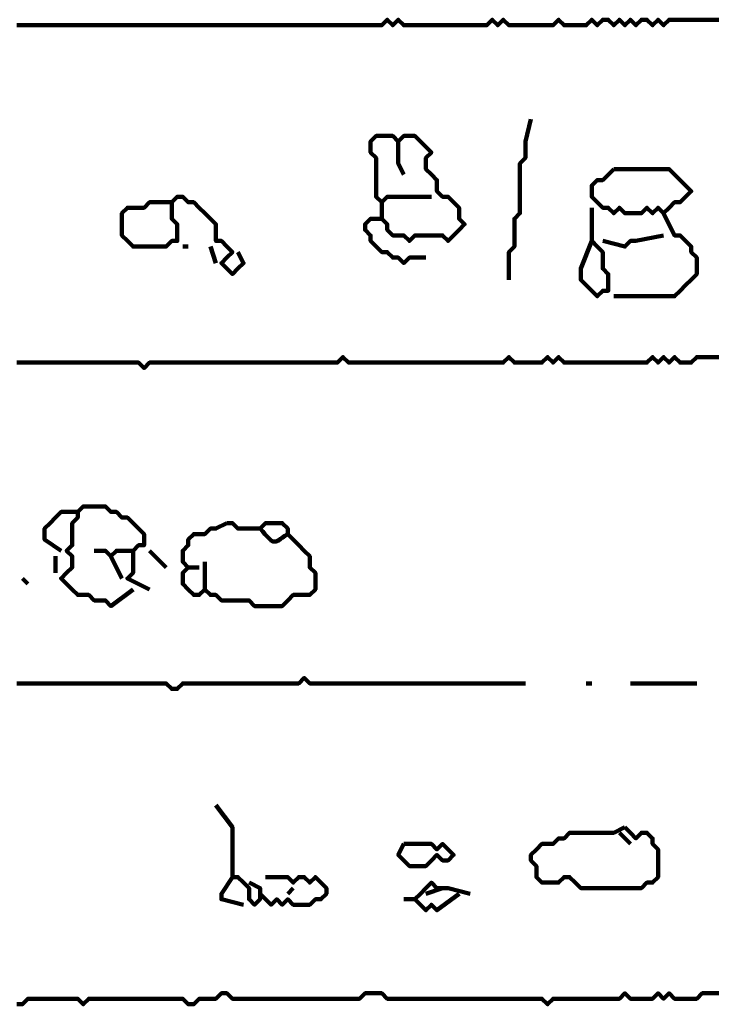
# Model space of a CAD drawing. Header units: metres. Extents: x 2413 to 4131, y 3282 to 4239.
# Tile 36 of 57: x 2942.85 to 2944, y 4214.31 to 4215.96. Entities that reach past the tile are written whole.
import ezdxf

# ---------------------------------------------------------------- set-up
doc = ezdxf.new("R2010")
doc.units = ezdxf.units.M
doc.layers.add('P', color=250, linetype='Continuous', lineweight=100)

msp = doc.modelspace()

# ---------------------------------------------------------------- linework, layer by layer
at = {"layer": 'P', "color": 0, "linetype": 'Continuous'}
for points in [[(2942.8419, 4215.9464), (2942.8511, 4215.9464), (2942.8604, 4215.9464), (2942.8696, 4215.9464), (2942.8788, 4215.9464), (2942.8881, 4215.9464), (2942.8973, 4215.9464), (2942.9065, 4215.9464), (2942.9158, 4215.9464), (2942.925, 4215.9464), (2942.9342, 4215.9464), (2942.9435, 4215.9464), (2942.9527, 4215.9464), (2942.9619, 4215.9464), (2942.9711, 4215.9464), (2942.9804, 4215.9464), (2942.9896, 4215.9464), (2942.9988, 4215.9464), (2943.0081, 4215.9464), (2943.0173, 4215.9464), (2943.0265, 4215.9464), (2943.0358, 4215.9464), (2943.045, 4215.9464), (2943.0542, 4215.9464), (2943.0635, 4215.9464), (2943.0727, 4215.9464), (2943.0819, 4215.9464), (2943.0911, 4215.9464), (2943.1004, 4215.9464), (2943.1096, 4215.9464), (2943.1188, 4215.9464), (2943.1281, 4215.9464), (2943.1373, 4215.9464), (2943.1465, 4215.9464), (2943.1558, 4215.9464), (2943.165, 4215.9464), (2943.1742, 4215.9464), (2943.1835, 4215.9464), (2943.1927, 4215.9464), (2943.2019, 4215.9464), (2943.2111, 4215.9464), (2943.2204, 4215.9464), (2943.2296, 4215.9464), (2943.2388, 4215.9464), (2943.2481, 4215.9464), (2943.2573, 4215.9464), (2943.2665, 4215.9464), (2943.2758, 4215.9464), (2943.285, 4215.9464), (2943.2942, 4215.9464), (2943.3035, 4215.9464), (2943.3127, 4215.9464), (2943.3219, 4215.9464), (2943.3311, 4215.9464), (2943.3404, 4215.9464), (2943.3496, 4215.9464), (2943.3588, 4215.9464), (2943.3681, 4215.9464), (2943.3773, 4215.9464), (2943.3865, 4215.9464), (2943.3958, 4215.9464), (2943.405, 4215.9464), (2943.4142, 4215.9464), (2943.4235, 4215.9464), (2943.4327, 4215.9464), (2943.4419, 4215.9464), (2943.4511, 4215.9464), (2943.4604, 4215.9556), (2943.4696, 4215.9464), (2943.4788, 4215.9556), (2943.4881, 4215.9464), (2943.4973, 4215.9464), (2943.5065, 4215.9464), (2943.5158, 4215.9464), (2943.525, 4215.9464), (2943.5342, 4215.9464), (2943.5435, 4215.9464), (2943.5527, 4215.9464), (2943.5619, 4215.9464), (2943.5711, 4215.9464), (2943.5804, 4215.9464), (2943.5896, 4215.9464), (2943.5988, 4215.9464), (2943.6081, 4215.9464), (2943.6173, 4215.9464), (2943.6265, 4215.9464), (2943.6358, 4215.9556), (2943.645, 4215.9464), (2943.6542, 4215.9556), (2943.6635, 4215.9464), (2943.6727, 4215.9464), (2943.6819, 4215.9464), (2943.6911, 4215.9464), (2943.7004, 4215.9464), (2943.7096, 4215.9464), (2943.7188, 4215.9464), (2943.7281, 4215.9464), (2943.7373, 4215.9464), (2943.7465, 4215.9556), (2943.7558, 4215.9464), (2943.765, 4215.9464), (2943.7742, 4215.9464), (2943.7835, 4215.9464), (2943.7927, 4215.9464), (2943.8019, 4215.9556), (2943.8111, 4215.9464), (2943.8204, 4215.9556), (2943.8296, 4215.9556), (2943.8388, 4215.9464), (2943.8481, 4215.9556), (2943.8573, 4215.9464), (2943.8665, 4215.9556), (2943.8758, 4215.9464), (2943.885, 4215.9556), (2943.8942, 4215.9556), (2943.9035, 4215.9464), (2943.9127, 4215.9556), (2943.9219, 4215.9464), (2943.9311, 4215.9556), (2943.9404, 4215.9556), (2943.9496, 4215.9556), (2943.9588, 4215.9556), (2943.9681, 4215.9556), (2943.9773, 4215.9556), (2943.9865, 4215.9556), (2943.9958, 4215.9556), (2944.005, 4215.9556), (2944.0142, 4215.9556)], [(2943.7004, 4215.7894), (2943.6911, 4215.7525), (2943.6911, 4215.7433), (2943.6911, 4215.7341), (2943.6911, 4215.7248), (2943.6819, 4215.7156), (2943.6819, 4215.7064), (2943.6819, 4215.6971), (2943.6819, 4215.6879), (2943.6819, 4215.6787), (2943.6819, 4215.6694), (2943.6819, 4215.6602), (2943.6819, 4215.651), (2943.6819, 4215.6417), (2943.6819, 4215.6325), (2943.6727, 4215.6233), (2943.6727, 4215.6141), (2943.6727, 4215.6048), (2943.6727, 4215.5956), (2943.6727, 4215.5864), (2943.6727, 4215.5771), (2943.6635, 4215.5679), (2943.6635, 4215.5587), (2943.6635, 4215.5494), (2943.6635, 4215.5217)], [(2943.5342, 4215.6602), (2943.4973, 4215.6602), (2943.4881, 4215.6602), (2943.4788, 4215.6602), (2943.4696, 4215.6602), (2943.4604, 4215.6602), (2943.4511, 4215.651), (2943.4419, 4215.6602), (2943.4419, 4215.6694), (2943.4419, 4215.6787), (2943.4419, 4215.6879), (2943.4419, 4215.6971), (2943.4419, 4215.7064), (2943.4419, 4215.7156), (2943.4419, 4215.7248), (2943.4327, 4215.7341), (2943.4327, 4215.7433), (2943.4327, 4215.7525), (2943.4419, 4215.7617), (2943.4511, 4215.7617), (2943.4604, 4215.7617), (2943.4696, 4215.7617), (2943.4788, 4215.7525), (2943.4881, 4215.7617), (2943.4973, 4215.7617), (2943.5065, 4215.7617), (2943.5158, 4215.7525), (2943.525, 4215.7433), (2943.5342, 4215.7341), (2943.525, 4215.7248), (2943.525, 4215.7156), (2943.525, 4215.7064), (2943.5342, 4215.6971), (2943.5435, 4215.6879), (2943.5435, 4215.6787), (2943.5435, 4215.6694), (2943.5527, 4215.6602), (2943.5619, 4215.6602), (2943.5711, 4215.651), (2943.5804, 4215.6417), (2943.5804, 4215.6325), (2943.5804, 4215.6233), (2943.5896, 4215.6141), (2943.5804, 4215.6048), (2943.5711, 4215.5956), (2943.5619, 4215.5864), (2943.5527, 4215.5956), (2943.5435, 4215.5956), (2943.5342, 4215.5956), (2943.525, 4215.5956), (2943.5158, 4215.5956), (2943.5065, 4215.5956), (2943.4973, 4215.5864), (2943.4881, 4215.5956), (2943.4788, 4215.5956), (2943.4696, 4215.5956), (2943.4604, 4215.6048), (2943.4604, 4215.6141), (2943.4511, 4215.6233), (2943.4419, 4215.6233), (2943.4327, 4215.6233), (2943.4235, 4215.6141), (2943.4235, 4215.6048), (2943.4327, 4215.5956), (2943.4327, 4215.5864), (2943.4419, 4215.5771), (2943.4511, 4215.5679), (2943.4604, 4215.5679), (2943.4696, 4215.5587), (2943.4788, 4215.5587), (2943.4881, 4215.5494), (2943.4973, 4215.5587), (2943.525, 4215.5587)], [(2943.4788, 4215.7525), (2943.4788, 4215.7341), (2943.4788, 4215.7248), (2943.4788, 4215.7156), (2943.4881, 4215.6971)], [(2943.8388, 4215.7064), (2943.8481, 4215.7064), (2943.8573, 4215.7064), (2943.8665, 4215.7064), (2943.8758, 4215.7064), (2943.885, 4215.7064), (2943.8942, 4215.7064), (2943.9035, 4215.7064), (2943.9127, 4215.7064), (2943.9219, 4215.7064), (2943.9311, 4215.7064), (2943.9404, 4215.6971), (2943.9496, 4215.6879), (2943.9588, 4215.6787), (2943.9681, 4215.6694), (2943.9588, 4215.6602), (2943.9496, 4215.651), (2943.9404, 4215.651), (2943.9311, 4215.6417), (2943.9219, 4215.6325), (2943.9127, 4215.6417), (2943.9035, 4215.6325), (2943.8942, 4215.6417), (2943.885, 4215.6325), (2943.8758, 4215.6325), (2943.8665, 4215.6325), (2943.8573, 4215.6325), (2943.8481, 4215.6417), (2943.8388, 4215.6325), (2943.8296, 4215.6417), (2943.8204, 4215.6417), (2943.8111, 4215.651), (2943.8019, 4215.6602), (2943.8019, 4215.6694), (2943.8019, 4215.6787), (2943.8111, 4215.6879), (2943.8204, 4215.6879), (2943.8388, 4215.7064)], [(2943.1004, 4215.651), (2943.0635, 4215.651), (2943.0542, 4215.6417), (2943.045, 4215.6417), (2943.0358, 4215.6417), (2943.0265, 4215.6417), (2943.0173, 4215.6325), (2943.0173, 4215.6233), (2943.0173, 4215.6141), (2943.0173, 4215.6048), (2943.0173, 4215.5956), (2943.0265, 4215.5864), (2943.0358, 4215.5771), (2943.045, 4215.5771), (2943.0542, 4215.5771), (2943.0635, 4215.5771), (2943.0727, 4215.5771), (2943.0819, 4215.5771), (2943.0911, 4215.5771), (2943.1004, 4215.5864), (2943.1096, 4215.5864), (2943.1096, 4215.5956), (2943.1096, 4215.6048), (2943.1096, 4215.6141), (2943.1004, 4215.6233), (2943.1004, 4215.6325), (2943.1004, 4215.6417), (2943.1004, 4215.651), (2943.1096, 4215.6602), (2943.1188, 4215.6602), (2943.1281, 4215.651), (2943.1373, 4215.651), (2943.1465, 4215.6417), (2943.1558, 4215.6325), (2943.165, 4215.6233), (2943.1742, 4215.6141), (2943.1742, 4215.6048), (2943.1742, 4215.5956), (2943.1742, 4215.5864), (2943.1835, 4215.5864), (2943.1927, 4215.5771), (2943.2019, 4215.5679), (2943.1927, 4215.5587), (2943.1835, 4215.5494), (2943.1927, 4215.5402), (2943.2019, 4215.531), (2943.2111, 4215.5402), (2943.2204, 4215.5494), (2943.2111, 4215.5679)], [(2943.4511, 4215.651), (2943.4511, 4215.6233)], [(2943.8019, 4215.6417), (2943.8019, 4215.6048), (2943.8019, 4215.5956), (2943.8019, 4215.5864), (2943.8111, 4215.5771), (2943.8204, 4215.5679), (2943.8204, 4215.5587), (2943.8204, 4215.5494), (2943.8204, 4215.5402), (2943.8296, 4215.531), (2943.8296, 4215.5217), (2943.8296, 4215.5125), (2943.8296, 4215.5033), (2943.8204, 4215.5033), (2943.8111, 4215.4941), (2943.8019, 4215.5033), (2943.7927, 4215.5125), (2943.7835, 4215.5217), (2943.7835, 4215.531), (2943.7835, 4215.5402), (2943.8019, 4215.5864)], [(2943.9219, 4215.6325), (2943.9404, 4215.5956), (2943.9496, 4215.5956), (2943.9588, 4215.5864), (2943.9681, 4215.5771), (2943.9681, 4215.5679), (2943.9773, 4215.5587), (2943.9773, 4215.5494), (2943.9773, 4215.5402), (2943.9773, 4215.531), (2943.9681, 4215.5217), (2943.9588, 4215.5125), (2943.9496, 4215.5033), (2943.9404, 4215.4941), (2943.9311, 4215.4941), (2943.9219, 4215.4941), (2943.9127, 4215.4941), (2943.9035, 4215.4941), (2943.8942, 4215.4941), (2943.885, 4215.4941), (2943.8388, 4215.4941)], [(2943.8204, 4215.5864), (2943.8573, 4215.5771), (2943.8665, 4215.5864), (2943.8758, 4215.5864), (2943.9219, 4215.5956)], [(2943.1188, 4215.5771), (2943.1281, 4215.5771)], [(2943.165, 4215.5771), (2943.1742, 4215.5494)], [(2942.8419, 4215.3833), (2942.8511, 4215.3833), (2942.8604, 4215.3833), (2942.8696, 4215.3833), (2942.8788, 4215.3833), (2942.8881, 4215.3833), (2942.8973, 4215.3833), (2942.9065, 4215.3833), (2942.9158, 4215.3833), (2942.925, 4215.3833), (2942.9342, 4215.3833), (2942.9435, 4215.3833), (2942.9527, 4215.3833), (2942.9619, 4215.3833), (2942.9711, 4215.3833), (2942.9804, 4215.3833), (2942.9896, 4215.3833), (2942.9988, 4215.3833), (2943.0081, 4215.3833), (2943.0173, 4215.3833), (2943.0265, 4215.3833), (2943.0358, 4215.3833), (2943.045, 4215.3833), (2943.0542, 4215.3741), (2943.0635, 4215.3833), (2943.0727, 4215.3833), (2943.0819, 4215.3833), (2943.0911, 4215.3833), (2943.1004, 4215.3833), (2943.1096, 4215.3833), (2943.1188, 4215.3833), (2943.1281, 4215.3833), (2943.1373, 4215.3833), (2943.1465, 4215.3833), (2943.1558, 4215.3833), (2943.165, 4215.3833), (2943.1742, 4215.3833), (2943.1835, 4215.3833), (2943.1927, 4215.3833), (2943.2019, 4215.3833), (2943.2111, 4215.3833), (2943.2204, 4215.3833), (2943.2296, 4215.3833), (2943.2388, 4215.3833), (2943.2481, 4215.3833), (2943.2573, 4215.3833), (2943.2665, 4215.3833), (2943.2758, 4215.3833), (2943.285, 4215.3833), (2943.2942, 4215.3833), (2943.3035, 4215.3833), (2943.3127, 4215.3833), (2943.3219, 4215.3833), (2943.3311, 4215.3833), (2943.3404, 4215.3833), (2943.3496, 4215.3833), (2943.3588, 4215.3833), (2943.3681, 4215.3833), (2943.3773, 4215.3833), (2943.3865, 4215.3925), (2943.3958, 4215.3833), (2943.405, 4215.3833), (2943.4142, 4215.3833), (2943.4235, 4215.3833), (2943.4327, 4215.3833), (2943.4419, 4215.3833), (2943.4511, 4215.3833), (2943.4604, 4215.3833), (2943.4696, 4215.3833), (2943.4788, 4215.3833), (2943.4881, 4215.3833), (2943.4973, 4215.3833), (2943.5065, 4215.3833), (2943.5158, 4215.3833), (2943.525, 4215.3833), (2943.5342, 4215.3833), (2943.5435, 4215.3833), (2943.5527, 4215.3833), (2943.5619, 4215.3833), (2943.5711, 4215.3833), (2943.5804, 4215.3833), (2943.5896, 4215.3833), (2943.5988, 4215.3833), (2943.6081, 4215.3833), (2943.6173, 4215.3833), (2943.6265, 4215.3833), (2943.6358, 4215.3833), (2943.645, 4215.3833), (2943.6542, 4215.3833), (2943.6635, 4215.3925), (2943.6727, 4215.3833), (2943.6819, 4215.3833), (2943.6911, 4215.3833), (2943.7004, 4215.3833), (2943.7096, 4215.3833), (2943.7188, 4215.3833), (2943.7281, 4215.3925), (2943.7373, 4215.3833), (2943.7465, 4215.3925), (2943.7558, 4215.3833), (2943.765, 4215.3833), (2943.7742, 4215.3833), (2943.7835, 4215.3833), (2943.7927, 4215.3833), (2943.8019, 4215.3833), (2943.8111, 4215.3833), (2943.8204, 4215.3833), (2943.8296, 4215.3833), (2943.8388, 4215.3833), (2943.8481, 4215.3833), (2943.8573, 4215.3833), (2943.8665, 4215.3833), (2943.8758, 4215.3833), (2943.885, 4215.3833), (2943.8942, 4215.3833), (2943.9035, 4215.3925), (2943.9127, 4215.3833), (2943.9219, 4215.3925), (2943.9311, 4215.3833), (2943.9404, 4215.3925), (2943.9496, 4215.3833), (2943.9588, 4215.3833), (2943.9681, 4215.3833), (2943.9773, 4215.3925), (2943.9865, 4215.3925), (2943.9958, 4215.3925), (2944.005, 4215.3925), (2944.0142, 4215.3925)], [(2942.9158, 4215.0694), (2942.8881, 4215.0879), (2942.8881, 4215.0971), (2942.8881, 4215.1064), (2942.8973, 4215.1156), (2942.9065, 4215.1248), (2942.9158, 4215.1341), (2942.925, 4215.1341), (2942.9435, 4215.1341)], [(2943.0358, 4215.0048), (2942.9988, 4214.9771), (2942.9896, 4214.9864), (2942.9804, 4214.9864), (2942.9711, 4214.9864), (2942.9619, 4214.9956), (2942.9527, 4214.9956), (2942.9435, 4214.9956), (2942.9342, 4215.0048), (2942.925, 4215.0141), (2942.9158, 4215.0233), (2942.925, 4215.0325), (2942.9342, 4215.0417), (2942.9342, 4215.051), (2942.9342, 4215.0602), (2942.925, 4215.0694), (2942.9342, 4215.0787), (2942.9342, 4215.0879), (2942.9342, 4215.0971), (2942.9342, 4215.1064), (2942.9342, 4215.1156), (2942.9435, 4215.1248), (2942.9435, 4215.1341), (2942.9527, 4215.1433), (2942.9619, 4215.1433), (2942.9711, 4215.1433), (2942.9804, 4215.1433), (2942.9896, 4215.1433), (2942.9988, 4215.1341), (2943.0081, 4215.1341), (2943.0173, 4215.1248), (2943.0265, 4215.1248), (2943.0358, 4215.1156), (2943.045, 4215.1064), (2943.0542, 4215.0971), (2943.0542, 4215.0879), (2943.0542, 4215.0787), (2943.045, 4215.0787), (2943.0358, 4215.0694), (2943.0358, 4215.0602), (2943.0358, 4215.051), (2943.0358, 4215.0417), (2943.0358, 4215.0325), (2943.0265, 4215.0233), (2943.0635, 4215.0048)], [(2943.1927, 4215.1156), (2943.2019, 4215.1156), (2943.2111, 4215.1064), (2943.2204, 4215.1064), (2943.2296, 4215.1064), (2943.2388, 4215.1064), (2943.2481, 4215.1064), (2943.2573, 4215.1156), (2943.2665, 4215.1156), (2943.2758, 4215.1156), (2943.285, 4215.1156), (2943.2942, 4215.1064), (2943.2942, 4215.0971), (2943.3035, 4215.0879), (2943.3127, 4215.0787), (2943.3219, 4215.0694), (2943.3311, 4215.0602), (2943.3311, 4215.051), (2943.3311, 4215.0417), (2943.3404, 4215.0325), (2943.3404, 4215.0233), (2943.3404, 4215.0141), (2943.3404, 4215.0048), (2943.3311, 4214.9956), (2943.3219, 4214.9956), (2943.3127, 4214.9956), (2943.3035, 4214.9956), (2943.2942, 4214.9864), (2943.285, 4214.9771), (2943.2758, 4214.9771), (2943.2665, 4214.9771), (2943.2573, 4214.9771), (2943.2481, 4214.9771), (2943.2388, 4214.9771), (2943.2296, 4214.9864), (2943.2204, 4214.9864), (2943.2111, 4214.9864), (2943.2019, 4214.9864), (2943.1927, 4214.9864), (2943.1835, 4214.9864), (2943.1742, 4214.9956), (2943.165, 4214.9956), (2943.1558, 4215.0048), (2943.1465, 4214.9956), (2943.1373, 4214.9956), (2943.1281, 4215.0048), (2943.1188, 4215.0141), (2943.1188, 4215.0233), (2943.1188, 4215.0325), (2943.1281, 4215.0417), (2943.1188, 4215.051), (2943.1188, 4215.0602), (2943.1188, 4215.0694), (2943.1281, 4215.0787), (2943.1281, 4215.0879), (2943.1373, 4215.0971), (2943.1465, 4215.0971), (2943.1558, 4215.0971), (2943.165, 4215.1064), (2943.1742, 4215.1064), (2943.1927, 4215.1156)], [(2943.2481, 4215.1064), (2943.2527, 4215.1017), (2943.2558, 4215.0971), (2943.2588, 4215.0941), (2943.2619, 4215.091), (2943.2665, 4215.0864), (2943.2696, 4215.0848), (2943.2742, 4215.0848), (2943.2788, 4215.0864), (2943.2819, 4215.0894), (2943.285, 4215.091), (2943.2896, 4215.0941), (2943.2942, 4215.0971)], [(2942.9711, 4215.0694), (2942.9896, 4215.0694), (2942.9988, 4215.0602), (2943.0081, 4215.0694), (2943.0358, 4215.0694)], [(2943.0635, 4215.0694), (2943.0911, 4215.0417)], [(2942.9065, 4215.0602), (2942.9065, 4215.0325)], [(2942.9988, 4215.0602), (2943.0173, 4215.0233)], [(2943.1558, 4215.051), (2943.1558, 4215.0048)], [(2943.1281, 4215.0417), (2943.1465, 4215.0417)], [(2942.8511, 4215.0233), (2942.8604, 4215.0141)], [(2942.8419, 4214.8479), (2942.8511, 4214.8479), (2942.8604, 4214.8479), (2942.8696, 4214.8479), (2942.8788, 4214.8479), (2942.8881, 4214.8479), (2942.8973, 4214.8479), (2942.9065, 4214.8479), (2942.9158, 4214.8479), (2942.925, 4214.8479), (2942.9342, 4214.8479), (2942.9435, 4214.8479), (2942.9527, 4214.8479), (2942.9619, 4214.8479), (2942.9711, 4214.8479), (2942.9804, 4214.8479), (2942.9896, 4214.8479), (2942.9988, 4214.8479), (2943.0081, 4214.8479), (2943.0173, 4214.8479), (2943.0265, 4214.8479), (2943.0358, 4214.8479), (2943.045, 4214.8479), (2943.0542, 4214.8479), (2943.0635, 4214.8479), (2943.0727, 4214.8479), (2943.0819, 4214.8479), (2943.0911, 4214.8479), (2943.1004, 4214.8387), (2943.1096, 4214.8387), (2943.1188, 4214.8479), (2943.1281, 4214.8479), (2943.1373, 4214.8479), (2943.1465, 4214.8479), (2943.1558, 4214.8479), (2943.165, 4214.8479), (2943.1742, 4214.8479), (2943.1835, 4214.8479), (2943.1927, 4214.8479), (2943.2019, 4214.8479), (2943.2111, 4214.8479), (2943.2204, 4214.8479), (2943.2296, 4214.8479), (2943.2388, 4214.8479), (2943.2481, 4214.8479), (2943.2573, 4214.8479), (2943.2665, 4214.8479), (2943.2758, 4214.8479), (2943.285, 4214.8479), (2943.2942, 4214.8479), (2943.3035, 4214.8479), (2943.3127, 4214.8479), (2943.3219, 4214.8571), (2943.3311, 4214.8479), (2943.3404, 4214.8479), (2943.3496, 4214.8479), (2943.3588, 4214.8479), (2943.3681, 4214.8479), (2943.3773, 4214.8479), (2943.3865, 4214.8479), (2943.3958, 4214.8479), (2943.405, 4214.8479), (2943.4142, 4214.8479), (2943.4235, 4214.8479), (2943.4327, 4214.8479), (2943.4419, 4214.8479), (2943.4511, 4214.8479), (2943.4604, 4214.8479), (2943.4696, 4214.8479), (2943.4788, 4214.8479), (2943.4881, 4214.8479), (2943.4973, 4214.8479), (2943.5065, 4214.8479), (2943.5158, 4214.8479), (2943.525, 4214.8479), (2943.5342, 4214.8479), (2943.5435, 4214.8479), (2943.5527, 4214.8479), (2943.5619, 4214.8479), (2943.5711, 4214.8479), (2943.5804, 4214.8479), (2943.5896, 4214.8479), (2943.5988, 4214.8479), (2943.6081, 4214.8479), (2943.6173, 4214.8479), (2943.6265, 4214.8479), (2943.6358, 4214.8479), (2943.645, 4214.8479), (2943.6542, 4214.8479), (2943.6635, 4214.8479), (2943.6911, 4214.8479)], [(2943.7927, 4214.8479), (2943.8019, 4214.8479)], [(2943.8665, 4214.8479), (2943.9035, 4214.8479), (2943.9127, 4214.8479), (2943.9219, 4214.8479), (2943.9311, 4214.8479), (2943.9404, 4214.8479), (2943.9496, 4214.8479), (2943.9588, 4214.8479), (2943.9773, 4214.8479)], [(2943.1742, 4214.6448), (2943.2019, 4214.6079), (2943.2019, 4214.5987), (2943.2019, 4214.5894), (2943.2019, 4214.5802), (2943.2019, 4214.571), (2943.2019, 4214.5617), (2943.2019, 4214.5525), (2943.2019, 4214.5433), (2943.2019, 4214.5341), (2943.2019, 4214.5248), (2943.2111, 4214.5248), (2943.2204, 4214.5156), (2943.2296, 4214.5064), (2943.2296, 4214.4971), (2943.2296, 4214.4879), (2943.2388, 4214.4787), (2943.2481, 4214.4879), (2943.2481, 4214.4971), (2943.2481, 4214.5064), (2943.2296, 4214.5156)], [(2943.8573, 4214.6079), (2943.8665, 4214.5987), (2943.8758, 4214.5894), (2943.885, 4214.5987), (2943.8942, 4214.5987), (2943.9035, 4214.5894), (2943.9035, 4214.5802), (2943.9127, 4214.571), (2943.9127, 4214.5617), (2943.9127, 4214.5525), (2943.9127, 4214.5433), (2943.9127, 4214.5341), (2943.9127, 4214.5248), (2943.9035, 4214.5156), (2943.8942, 4214.5156), (2943.885, 4214.5064), (2943.8758, 4214.5064), (2943.8665, 4214.5064), (2943.8573, 4214.5064), (2943.8481, 4214.5064), (2943.8388, 4214.5064), (2943.8296, 4214.5064), (2943.8204, 4214.5064), (2943.8111, 4214.5064), (2943.8019, 4214.5064), (2943.7927, 4214.5064), (2943.7835, 4214.5064), (2943.7742, 4214.5156), (2943.765, 4214.5248), (2943.7558, 4214.5248), (2943.7465, 4214.5156), (2943.7373, 4214.5156), (2943.7281, 4214.5156), (2943.7188, 4214.5156), (2943.7096, 4214.5248), (2943.7096, 4214.5341), (2943.7096, 4214.5433), (2943.7004, 4214.5525), (2943.7004, 4214.5617), (2943.7096, 4214.571), (2943.7188, 4214.5802), (2943.7281, 4214.5802), (2943.7373, 4214.5802), (2943.7465, 4214.5894), (2943.7558, 4214.5894), (2943.765, 4214.5987), (2943.7742, 4214.5987), (2943.7835, 4214.5987), (2943.7927, 4214.5987), (2943.8019, 4214.5987), (2943.8111, 4214.5987), (2943.8204, 4214.5987), (2943.8296, 4214.5987), (2943.8388, 4214.5987), (2943.8573, 4214.6079)], [(2943.8481, 4214.5987), (2943.8665, 4214.5802)], [(2943.4881, 4214.5802), (2943.4973, 4214.5802), (2943.5065, 4214.5802), (2943.5158, 4214.5802), (2943.525, 4214.5802), (2943.5342, 4214.5802), (2943.5435, 4214.571), (2943.5527, 4214.5802), (2943.5619, 4214.571), (2943.5711, 4214.5617), (2943.5619, 4214.5525), (2943.5527, 4214.5525), (2943.5435, 4214.5617), (2943.5342, 4214.5525), (2943.525, 4214.5433), (2943.5158, 4214.5433), (2943.5065, 4214.5433), (2943.4973, 4214.5433), (2943.4881, 4214.5525), (2943.4788, 4214.5617), (2943.4881, 4214.5802)], [(2943.2019, 4214.5248), (2943.1835, 4214.4971), (2943.1835, 4214.4879), (2943.2204, 4214.4787)], [(2943.2573, 4214.5248), (2943.2942, 4214.5248), (2943.3035, 4214.5156), (2943.3127, 4214.5248), (2943.3219, 4214.5248), (2943.3311, 4214.5156), (2943.3404, 4214.5248), (2943.3496, 4214.5156), (2943.3588, 4214.5064), (2943.3588, 4214.4971), (2943.3496, 4214.4879), (2943.3404, 4214.4879), (2943.3311, 4214.4787), (2943.3219, 4214.4787), (2943.3127, 4214.4787), (2943.3035, 4214.4787), (2943.2942, 4214.4879), (2943.285, 4214.4787), (2943.2758, 4214.4879), (2943.2665, 4214.4787), (2943.2481, 4214.4971)], [(2943.5804, 4214.4971), (2943.5435, 4214.4694), (2943.5342, 4214.4787), (2943.525, 4214.4694), (2943.5158, 4214.4787), (2943.5065, 4214.4879), (2943.5158, 4214.4971), (2943.525, 4214.5064), (2943.5342, 4214.5156), (2943.5435, 4214.5064), (2943.5527, 4214.5064), (2943.5619, 4214.5064), (2943.5988, 4214.4971)], [(2943.3035, 4214.5064), (2943.2942, 4214.4971)], [(2943.5527, 4214.5064), (2943.525, 4214.4971)], [(2943.4881, 4214.4879), (2943.5065, 4214.4879)], [(2944.0142, 4214.331), (2944.005, 4214.331), (2943.9958, 4214.331), (2943.9865, 4214.331), (2943.9773, 4214.3217), (2943.9681, 4214.3217), (2943.9588, 4214.3217), (2943.9496, 4214.3217), (2943.9404, 4214.3217), (2943.9311, 4214.331), (2943.9219, 4214.3217), (2943.9127, 4214.331), (2943.9035, 4214.3217), (2943.8942, 4214.3217), (2943.885, 4214.3217), (2943.8758, 4214.3217), (2943.8665, 4214.3217), (2943.8573, 4214.331), (2943.8481, 4214.3217), (2943.8388, 4214.3217), (2943.8296, 4214.3217), (2943.8204, 4214.3217), (2943.8111, 4214.3217), (2943.8019, 4214.3217), (2943.7927, 4214.3217), (2943.7835, 4214.3217), (2943.7742, 4214.3217), (2943.765, 4214.3217), (2943.7558, 4214.3217), (2943.7465, 4214.3217), (2943.7373, 4214.3217), (2943.7281, 4214.3125), (2943.7188, 4214.3217), (2943.7096, 4214.3217), (2943.7004, 4214.3217), (2943.6911, 4214.3217), (2943.6819, 4214.3217), (2943.6727, 4214.3217), (2943.6635, 4214.3217), (2943.6542, 4214.3217), (2943.645, 4214.3217), (2943.6358, 4214.3217), (2943.6265, 4214.3217), (2943.6173, 4214.3217), (2943.6081, 4214.3217), (2943.5988, 4214.3217), (2943.5896, 4214.3217), (2943.5804, 4214.3217), (2943.5711, 4214.3217), (2943.5619, 4214.3217), (2943.5527, 4214.3217), (2943.5435, 4214.3217), (2943.5342, 4214.3217), (2943.525, 4214.3217), (2943.5158, 4214.3217), (2943.5065, 4214.3217), (2943.4973, 4214.3217), (2943.4881, 4214.3217), (2943.4788, 4214.3217), (2943.4696, 4214.3217), (2943.4604, 4214.3217), (2943.4511, 4214.331), (2943.4419, 4214.331), (2943.4327, 4214.331), (2943.4235, 4214.331), (2943.4142, 4214.3217), (2943.405, 4214.3217), (2943.3958, 4214.3217), (2943.3865, 4214.3217), (2943.3773, 4214.3217), (2943.3681, 4214.3217), (2943.3588, 4214.3217), (2943.3496, 4214.3217), (2943.3404, 4214.3217), (2943.3311, 4214.3217), (2943.3219, 4214.3217), (2943.3127, 4214.3217), (2943.3035, 4214.3217), (2943.2942, 4214.3217), (2943.285, 4214.3217), (2943.2758, 4214.3217), (2943.2665, 4214.3217), (2943.2573, 4214.3217), (2943.2481, 4214.3217), (2943.2388, 4214.3217), (2943.2296, 4214.3217), (2943.2204, 4214.3217), (2943.2111, 4214.3217), (2943.2019, 4214.3217), (2943.1927, 4214.331), (2943.1835, 4214.331), (2943.1742, 4214.3217), (2943.165, 4214.3217), (2943.1558, 4214.3217), (2943.1465, 4214.3217), (2943.1373, 4214.3125), (2943.1281, 4214.3125), (2943.1188, 4214.3217), (2943.1096, 4214.3217), (2943.1004, 4214.3217), (2943.0911, 4214.3217), (2943.0819, 4214.3217), (2943.0727, 4214.3217), (2943.0635, 4214.3217), (2943.0542, 4214.3217), (2943.045, 4214.3217), (2943.0358, 4214.3217), (2943.0265, 4214.3217), (2943.0173, 4214.3217), (2943.0081, 4214.3217), (2942.9988, 4214.3217), (2942.9896, 4214.3217), (2942.9804, 4214.3217), (2942.9711, 4214.3217), (2942.9619, 4214.3217), (2942.9527, 4214.3125), (2942.9435, 4214.3217), (2942.9342, 4214.3217), (2942.925, 4214.3217), (2942.9158, 4214.3217), (2942.9065, 4214.3217), (2942.8973, 4214.3217), (2942.8881, 4214.3217), (2942.8788, 4214.3217), (2942.8696, 4214.3217), (2942.8604, 4214.3217), (2942.8511, 4214.3125), (2942.8419, 4214.3125)]]:
    msp.add_lwpolyline(points, dxfattribs=at)

doc.saveas('drawing.dxf')
